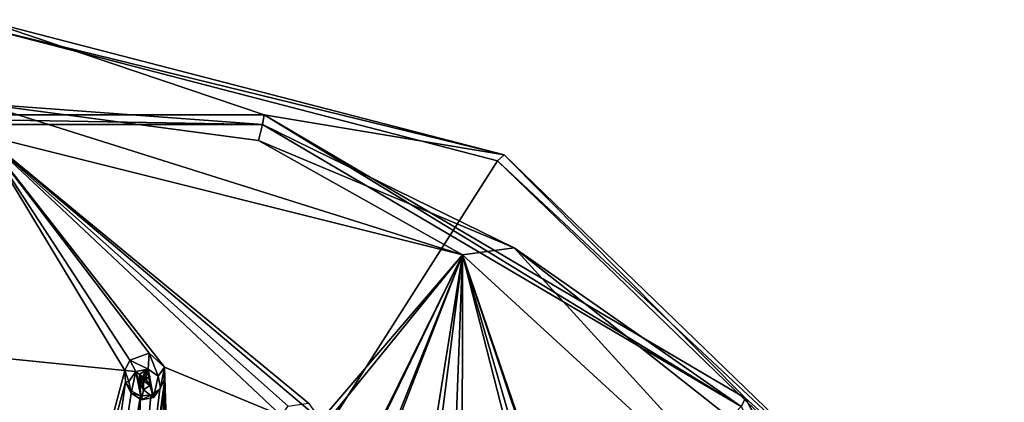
# Model space of a CAD drawing. Header units: millimetres. Extents: x -106 to 198, y -388 to 267.
# Tile 256 of 256: x 152 to 198, y 250 to 267. Entities that reach past the tile are written whole.
import ezdxf

# ---------------------------------------------------------------- set-up
doc = ezdxf.new("R2010")
doc.units = ezdxf.units.MM
doc.header["$LTSCALE"] = 52.148148
for name, color, linetype in [('5793', 7, 'CONTINUOUS'), ('5794', 7, 'CONTINUOUS'), ('5810', 7, 'CONTINUOUS'), ('5830', 7, 'CONTINUOUS'), ('5844', 7, 'CONTINUOUS'), ('5881', 7, 'CONTINUOUS'), ('5882', 7, 'CONTINUOUS'), ('5883', 7, 'CONTINUOUS'), ('5884', 7, 'CONTINUOUS'), ('5885', 7, 'CONTINUOUS'), ('6361', 7, 'CONTINUOUS'), ('6388', 7, 'CONTINUOUS')]:
    doc.layers.add(name, color=color, linetype=linetype)

msp = doc.modelspace()

# ---------------------------------------------------------------- linework, layer by layer
at = {"layer": '5793', "linetype": 'CONTINUOUS'}
for points in [[(150, 267.005, 0.713), (173.945, 260.808, -0.948), (150, 223.267, -21.09), (150, 267.005, 0.713)], [(173.945, 260.808, -0.948), (191.474, 243.876, -5.485), (150, 223.267, -21.09), (173.945, 260.808, -0.948)]]:
    msp.add_3dface(points, dxfattribs=at)
at = {"layer": '5794', "linetype": 'CONTINUOUS'}
for points in [[(136.9, 262.938, 11.281), (163.1, 262.938, 11.281), (150, 267.355, 1.76), (136.9, 262.938, 11.281)], [(150, 267.355, 1.76), (163.1, 262.938, 11.281), (174.25, 261.079, 0.078), (150, 267.355, 1.76)], [(163.1, 262.938, 11.281), (185.477, 249.775, 7.754), (174.25, 261.079, 0.078), (163.1, 262.938, 11.281)], [(174.25, 261.079, 0.078), (185.477, 249.775, 7.754), (192.002, 243.932, -4.517), (174.25, 261.079, 0.078)], [(185.477, 249.775, 7.754), (197.501, 227.29, 1.729), (192.002, 243.932, -4.517), (185.477, 249.775, 7.754)]]:
    msp.add_3dface(points, dxfattribs=at)
at = {"layer": '5810', "linetype": 'CONTINUOUS'}
for points in [[(150, 263.454, 12.455), (150, 262.006, 12.066), (172.31, 256.43, 10.572), (150, 263.454, 12.455)], [(162.834, 261.748, 11.997), (150, 263.454, 12.455), (172.31, 256.43, 10.572), (162.834, 261.748, 11.997)], [(174.713, 256.756, 10.66), (162.834, 261.748, 11.997), (172.31, 256.43, 10.572), (174.713, 256.756, 10.66)], [(189.021, 241.102, 6.465), (174.713, 256.756, 10.66), (172.31, 256.43, 10.572), (189.021, 241.102, 6.465)], [(184.754, 248.849, 8.541), (174.713, 256.756, 10.66), (189.021, 241.102, 6.465), (184.754, 248.849, 8.541)]]:
    msp.add_3dface(points, dxfattribs=at)
at = {"layer": '5830', "linetype": 'CONTINUOUS'}
for points in [[(150, 267.005, 0.713), (150, 267.355, 1.76), (174.25, 261.079, 0.078), (150, 267.005, 0.713)], [(173.945, 260.808, -0.948), (150, 267.005, 0.713), (174.25, 261.079, 0.078), (173.945, 260.808, -0.948)], [(173.945, 260.808, -0.948), (174.25, 261.079, 0.078), (192.002, 243.932, -4.517), (173.945, 260.808, -0.948)], [(191.474, 243.876, -5.485), (173.945, 260.808, -0.948), (192.002, 243.932, -4.517), (191.474, 243.876, -5.485)]]:
    msp.add_3dface(points, dxfattribs=at)
at = {"layer": '5844', "linetype": 'CONTINUOUS'}
for points in [[(136.979, 262.483, 11.891), (150, 263.454, 12.455), (163.021, 262.482, 11.891), (136.979, 262.483, 11.891)], [(150, 263.454, 12.455), (162.834, 261.748, 11.997), (163.021, 262.482, 11.891), (150, 263.454, 12.455)], [(163.1, 262.938, 11.281), (136.9, 262.938, 11.281), (163.021, 262.482, 11.891), (163.1, 262.938, 11.281)], [(136.9, 262.938, 11.281), (136.979, 262.483, 11.891), (163.021, 262.482, 11.891), (136.9, 262.938, 11.281)], [(163.1, 262.938, 11.281), (163.021, 262.482, 11.891), (185.263, 249.399, 8.385), (163.1, 262.938, 11.281)], [(185.477, 249.775, 7.754), (163.1, 262.938, 11.281), (185.263, 249.399, 8.385), (185.477, 249.775, 7.754)], [(162.834, 261.748, 11.997), (174.713, 256.756, 10.66), (163.021, 262.482, 11.891), (162.834, 261.748, 11.997)], [(163.021, 262.482, 11.891), (174.713, 256.756, 10.66), (185.263, 249.399, 8.385), (163.021, 262.482, 11.891)], [(174.713, 256.756, 10.66), (184.754, 248.849, 8.541), (185.263, 249.399, 8.385), (174.713, 256.756, 10.66)], [(185.477, 249.775, 7.754), (185.263, 249.399, 8.385), (197.214, 227.05, 2.397), (185.477, 249.775, 7.754)], [(197.501, 227.29, 1.729), (185.477, 249.775, 7.754), (197.214, 227.05, 2.397), (197.501, 227.29, 1.729)]]:
    msp.add_3dface(points, dxfattribs=at)
at = {"layer": '5881', "linetype": 'CONTINUOUS'}
for points in [[(157.697, 251.118, 14.887), (158.17, 250.804, 14.803), (157.749, 251.872, 13.019), (157.697, 251.118, 14.887)], [(157.749, 251.872, 13.019), (158.17, 250.804, 14.803), (158.459, 251.215, 13.013), (157.749, 251.872, 13.019)], [(158.17, 250.804, 14.803), (158.275, 250.259, 14.657), (158.459, 251.215, 13.013), (158.17, 250.804, 14.803)], [(158.459, 251.215, 13.013), (158.275, 250.259, 14.657), (158.484, 250.676, 13.047), (158.459, 251.215, 13.013)], [(158.484, 250.676, 13.047), (158.275, 250.259, 14.657), (158.247, 250.201, 13.094), (158.484, 250.676, 13.047)], [(157.386, 249.701, 14.507), (157.351, 249.888, 13.176), (157.832, 249.92, 13.141), (157.386, 249.701, 14.507)], [(157.95, 249.802, 14.535), (157.386, 249.701, 14.507), (157.832, 249.92, 13.141), (157.95, 249.802, 14.535)], [(158.247, 250.201, 13.094), (157.95, 249.802, 14.535), (157.832, 249.92, 13.141), (158.247, 250.201, 13.094)], [(158.275, 250.259, 14.657), (157.95, 249.802, 14.535), (158.247, 250.201, 13.094), (158.275, 250.259, 14.657)]]:
    msp.add_3dface(points, dxfattribs=at)
at = {"layer": '5882', "linetype": 'CONTINUOUS'}
for points in [[(156.808, 250.56, 14.738), (156.912, 250.015, 14.592), (157.133, 251.017, 14.86), (156.808, 250.56, 14.738)], [(156.912, 250.015, 14.592), (157.386, 249.701, 14.507), (157.133, 251.017, 14.86), (156.912, 250.015, 14.592)], [(157.697, 251.118, 14.887), (157.133, 251.017, 14.86), (157.593, 250.645, 14.761), (157.697, 251.118, 14.887)], [(157.133, 251.017, 14.86), (157.386, 249.701, 14.507), (157.297, 250.459, 14.711), (157.133, 251.017, 14.86)], [(157.593, 250.645, 14.761), (157.133, 251.017, 14.86), (157.297, 250.459, 14.711), (157.593, 250.645, 14.761)], [(157.697, 251.118, 14.887), (157.593, 250.645, 14.761), (157.786, 250.359, 14.684), (157.697, 251.118, 14.887)], [(157.95, 249.802, 14.535), (158.17, 250.804, 14.803), (157.697, 251.118, 14.887), (157.95, 249.802, 14.535)], [(157.95, 249.802, 14.535), (157.697, 251.118, 14.887), (157.786, 250.359, 14.684), (157.95, 249.802, 14.535)], [(157.297, 250.459, 14.711), (157.386, 249.701, 14.507), (157.489, 250.173, 14.634), (157.297, 250.459, 14.711)], [(157.95, 249.802, 14.535), (158.275, 250.259, 14.657), (158.17, 250.804, 14.803), (157.95, 249.802, 14.535)], [(157.386, 249.701, 14.507), (157.95, 249.802, 14.535), (157.489, 250.173, 14.634), (157.386, 249.701, 14.507)], [(157.489, 250.173, 14.634), (157.95, 249.802, 14.535), (157.786, 250.359, 14.684), (157.489, 250.173, 14.634)]]:
    msp.add_3dface(points, dxfattribs=at)
at = {"layer": '5883', "linetype": 'CONTINUOUS'}
for points in [[(157.593, 250.645, 14.761), (157.593, 251.094, 13.085), (157.786, 250.785, 13.092), (157.593, 250.645, 14.761)], [(157.489, 250.577, 13.125), (157.786, 250.359, 14.684), (157.786, 250.785, 13.092), (157.489, 250.577, 13.125)], [(157.489, 250.173, 14.634), (157.786, 250.359, 14.684), (157.489, 250.577, 13.125), (157.489, 250.173, 14.634)], [(157.786, 250.359, 14.684), (157.593, 250.645, 14.761), (157.786, 250.785, 13.092), (157.786, 250.359, 14.684)]]:
    msp.add_3dface(points, dxfattribs=at)
at = {"layer": '5884', "linetype": 'CONTINUOUS'}
for points in [[(157.697, 251.118, 14.887), (157.749, 251.872, 13.019), (156.843, 251.547, 13.102), (157.697, 251.118, 14.887)], [(156.611, 251.06, 13.15), (157.133, 251.017, 14.86), (156.843, 251.547, 13.102), (156.611, 251.06, 13.15)], [(157.133, 251.017, 14.86), (157.697, 251.118, 14.887), (156.843, 251.547, 13.102), (157.133, 251.017, 14.86)], [(156.808, 250.56, 14.738), (157.133, 251.017, 14.86), (156.611, 251.06, 13.15), (156.808, 250.56, 14.738)], [(156.646, 250.529, 13.182), (156.808, 250.56, 14.738), (156.611, 251.06, 13.15), (156.646, 250.529, 13.182)], [(156.912, 250.015, 14.592), (156.808, 250.56, 14.738), (156.646, 250.529, 13.182), (156.912, 250.015, 14.592)], [(156.92, 250.107, 13.191), (156.912, 250.015, 14.592), (156.646, 250.529, 13.182), (156.92, 250.107, 13.191)], [(157.351, 249.888, 13.176), (156.912, 250.015, 14.592), (156.92, 250.107, 13.191), (157.351, 249.888, 13.176)], [(157.351, 249.888, 13.176), (157.386, 249.701, 14.507), (156.912, 250.015, 14.592), (157.351, 249.888, 13.176)]]:
    msp.add_3dface(points, dxfattribs=at)
at = {"layer": '5885', "linetype": 'CONTINUOUS'}
for points in [[(157.593, 250.645, 14.761), (157.297, 250.459, 14.711), (157.593, 251.094, 13.085), (157.593, 250.645, 14.761)], [(157.593, 251.094, 13.085), (157.297, 250.459, 14.711), (157.297, 250.885, 13.119), (157.593, 251.094, 13.085)], [(157.297, 250.459, 14.711), (157.489, 250.173, 14.634), (157.297, 250.885, 13.119), (157.297, 250.459, 14.711)], [(157.489, 250.173, 14.634), (157.489, 250.577, 13.125), (157.297, 250.885, 13.119), (157.489, 250.173, 14.634)]]:
    msp.add_3dface(points, dxfattribs=at)
at = {"layer": '6361', "linetype": 'CONTINUOUS'}
for points in [[(172.31, 256.43, 10.572), (150, 262.006, 12.066), (165.722, 248.76, 12.356), (172.31, 256.43, 10.572)], [(150, 262.006, 12.066), (150.957, 251.634, 13.304), (156.611, 251.06, 13.15), (150, 262.006, 12.066)], [(150, 262.006, 12.066), (157.749, 251.872, 13.019), (158.459, 251.215, 13.013), (150, 262.006, 12.066)], [(157.749, 251.872, 13.019), (150, 262.006, 12.066), (156.843, 251.547, 13.102), (157.749, 251.872, 13.019)], [(150, 262.006, 12.066), (158.459, 251.215, 13.013), (163.891, 248.979, 12.592), (150, 262.006, 12.066)], [(150, 262.006, 12.066), (156.611, 251.06, 13.15), (156.843, 251.547, 13.102), (150, 262.006, 12.066)], [(150, 262.006, 12.066), (165.16, 249.546, 12.395), (165.722, 248.76, 12.356), (150, 262.006, 12.066)], [(165.16, 249.546, 12.395), (150, 262.006, 12.066), (164.212, 249.409, 12.53), (165.16, 249.546, 12.395)], [(150, 262.006, 12.066), (163.891, 248.979, 12.592), (164.212, 249.409, 12.53), (150, 262.006, 12.066)], [(172.31, 256.43, 10.572), (165.64, 248.227, 12.391), (158.029, 227.522, 12.119), (172.31, 256.43, 10.572)], [(172.31, 256.43, 10.572), (158.029, 227.522, 12.119), (158.422, 227.862, 12.139), (172.31, 256.43, 10.572)], [(172.31, 256.43, 10.572), (158.422, 227.862, 12.139), (164.21, 236.244, 12.43), (172.31, 256.43, 10.572)], [(172.31, 256.43, 10.572), (164.21, 236.244, 12.43), (164.606, 236.591, 12.4), (172.31, 256.43, 10.572)], [(170.564, 245.481, 11.655), (172.31, 256.43, 10.572), (164.606, 236.591, 12.4), (170.564, 245.481, 11.655)], [(172.31, 256.43, 10.572), (165.722, 248.76, 12.356), (165.64, 248.227, 12.391), (172.31, 256.43, 10.572)], [(172.31, 256.43, 10.572), (170.564, 245.481, 11.655), (170.961, 245.839, 11.573), (172.31, 256.43, 10.572)], [(171.908, 245.783, 11.387), (172.31, 256.43, 10.572), (170.961, 245.839, 11.573), (171.908, 245.783, 11.387)], [(172.31, 256.43, 10.572), (171.908, 245.783, 11.387), (172.298, 244.9, 11.321), (172.31, 256.43, 10.572)], [(172.31, 256.43, 10.572), (172.298, 244.9, 11.321), (176.337, 240.72, 10.379), (172.31, 256.43, 10.572)], [(189.021, 241.102, 6.465), (172.31, 256.43, 10.572), (177.899, 239.804, 9.956), (189.021, 241.102, 6.465)], [(172.31, 256.43, 10.572), (177.699, 240.746, 10.038), (177.899, 239.804, 9.956), (172.31, 256.43, 10.572)], [(177.699, 240.746, 10.038), (172.31, 256.43, 10.572), (176.794, 240.99, 10.274), (177.699, 240.746, 10.038)], [(172.31, 256.43, 10.572), (176.337, 240.72, 10.379), (176.794, 240.99, 10.274), (172.31, 256.43, 10.572)], [(156.611, 251.06, 13.15), (150.957, 251.634, 13.304), (150.973, 229.737, 12.712), (156.611, 251.06, 13.15)], [(156.646, 250.529, 13.182), (156.611, 251.06, 13.15), (150.973, 229.737, 12.712), (156.646, 250.529, 13.182)], [(158.459, 251.215, 13.013), (158.484, 250.676, 13.047), (158.189, 240.161, 13.237), (158.459, 251.215, 13.013)], [(158.459, 251.215, 13.013), (158.189, 240.161, 13.237), (158.839, 239.43, 13.161), (158.459, 251.215, 13.013)], [(163.891, 248.979, 12.592), (158.459, 251.215, 13.013), (158.807, 238.903, 13.142), (163.891, 248.979, 12.592)], [(158.459, 251.215, 13.013), (158.839, 239.43, 13.161), (158.807, 238.903, 13.142), (158.459, 251.215, 13.013)], [(152.487, 220.835, 11.19), (156.646, 250.529, 13.182), (150.973, 229.737, 12.712), (152.487, 220.835, 11.19)], [(152.487, 220.835, 11.19), (156.92, 250.107, 13.191), (156.646, 250.529, 13.182), (152.487, 220.835, 11.19)], [(158.484, 250.676, 13.047), (158.247, 250.201, 13.094), (156.961, 239.483, 13.297), (158.484, 250.676, 13.047)], [(158.484, 250.676, 13.047), (156.961, 239.483, 13.297), (157.236, 239.933, 13.296), (158.484, 250.676, 13.047)], [(158.189, 240.161, 13.237), (158.484, 250.676, 13.047), (157.236, 239.933, 13.296), (158.189, 240.161, 13.237)], [(152.487, 220.835, 11.19), (157.351, 249.888, 13.176), (156.92, 250.107, 13.191), (152.487, 220.835, 11.19)], [(158.247, 250.201, 13.094), (157.832, 249.92, 13.141), (156.961, 239.483, 13.297), (158.247, 250.201, 13.094)], [(157.832, 249.92, 13.141), (157.351, 249.888, 13.176), (156.961, 239.483, 13.297), (157.832, 249.92, 13.141)], [(157.351, 249.888, 13.176), (152.487, 220.835, 11.19), (156.961, 239.483, 13.297), (157.351, 249.888, 13.176)]]:
    msp.add_3dface(points, dxfattribs=at)
at = {"layer": '6388', "linetype": 'CONTINUOUS'}
for points in [[(157.489, 250.577, 13.125), (157.593, 251.094, 13.085), (157.297, 250.885, 13.119), (157.489, 250.577, 13.125)], [(157.593, 251.094, 13.085), (157.489, 250.577, 13.125), (157.786, 250.785, 13.092), (157.593, 251.094, 13.085)]]:
    msp.add_3dface(points, dxfattribs=at)

doc.saveas('drawing.dxf')
